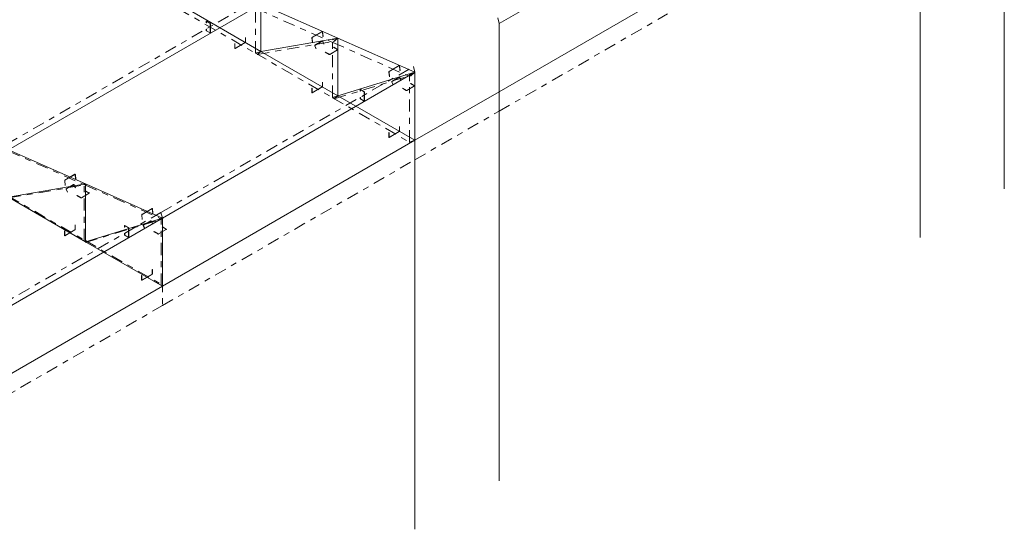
# Model space of a CAD drawing. Header units: millimetres. Extents: x -125 to 300, y 6 to 90.
# Tile 87 of 132: x 218.85 to 235.39, y 25.98 to 34.54. Entities that reach past the tile are written whole.
import ezdxf

# ---------------------------------------------------------------- set-up
doc = ezdxf.new("R2010")
doc.units = ezdxf.units.MM
doc.linetypes.add('CYPE_PUNTO', pattern=[0.075, 0, -0.075])
doc.linetypes.add('CYPE_RAYAPUNTO', pattern=[0.4125, 0.2025, -0.105, 0, -0.105])
doc.layers.add('BARRAS_DE_ACO', color=7, linetype='Continuous', lineweight=9)
doc.layers.add('BARRAS_DE_CONCRETO', color=7, linetype='Continuous', lineweight=9)

msp = doc.modelspace()

# ---------------------------------------------------------------- linework, layer by layer
at = {"layer": 'BARRAS_DE_ACO'}
for p, q in [((226.90514, 34.46985), (229.73357, 36.10284)), ((218.66028, 32.34996), (222.90292, 34.79945)), ((221.60891, 34.75154), (222.90292, 34.00445)), ((222.90292, 34.79945), (224.19692, 34.2264)), ((222.90292, 34.00445), (222.90292, 34.79945)), ((222.90292, 34.00445), (224.19692, 34.2264)), ((224.19692, 34.2264), (225.49093, 33.65335)), ((224.19692, 33.25735), (224.19692, 34.2264)), ((222.90292, 34.00445), (224.19692, 33.25735)), ((221.24829, 31.20387), (225.49093, 33.65335)), ((224.19692, 33.25735), (225.49093, 33.65335)), ((225.49093, 32.51026), (225.49093, 33.65335)), ((224.19692, 33.25735), (225.49093, 32.51026)), ((218.66028, 32.34996), (219.95428, 31.77691)), ((218.66028, 31.55496), (219.95428, 31.77691)), ((219.95428, 31.77691), (221.24829, 31.20387)), ((219.95428, 30.80786), (219.95428, 31.77691)), ((218.66028, 31.55496), (219.95428, 30.80786)), ((218.41986, 29.57087), (221.24829, 31.20387)), ((219.95428, 30.80786), (221.24829, 31.20387)), ((221.24829, 30.06077), (221.24829, 31.20387)), ((219.95428, 30.80786), (221.24829, 30.06077))]:
    msp.add_line(p, q, dxfattribs=at)
at = {"layer": 'BARRAS_DE_ACO', "linetype": 'CYPE_RAYAPUNTO'}
for p, q in [((218.63507, 32.44616), (222.87771, 34.89565)), ((222.81322, 33.97458), (222.81322, 34.76959)), ((221.51911, 34.71913), (222.81311, 33.97204)), ((222.81506, 34.72717), (224.10907, 34.15413)), ((222.84088, 33.95355), (224.13489, 34.1755)), ((224.10723, 33.22749), (224.10723, 34.19654)), ((224.10907, 34.15413), (225.40307, 33.58108)), ((222.81311, 33.97204), (224.10712, 33.22494)), ((221.22308, 31.30007), (225.46572, 33.74956)), ((224.13549, 33.2066), (225.42949, 33.6026)), ((225.40123, 32.4804), (225.40123, 33.62349)), ((224.10712, 33.22494), (225.40112, 32.47785)), ((218.66222, 32.32953), (219.95623, 31.75648)), ((218.66542, 31.54284), (219.95942, 31.7648)), ((219.9353, 30.81883), (219.9353, 31.78787)), ((219.95623, 31.75648), (221.25023, 31.18344)), ((218.66028, 31.57439), (219.95428, 30.8273)), ((218.39465, 29.66707), (221.22308, 31.30007)), ((219.96002, 30.79589), (221.25403, 31.19189)), ((221.2293, 30.07173), (221.2293, 31.21483)), ((219.95428, 30.8273), (221.24829, 30.08021))]:
    msp.add_line(p, q, dxfattribs=at)
at = {"layer": 'BARRAS_DE_ACO', "linetype": 'CYPE_PUNTO'}
for p, q in [((226.90514, 34.46985), (226.87993, 34.56605)), ((224.19692, 34.2264), (224.10723, 34.19654)), ((224.19692, 34.2264), (224.10907, 34.15413)), ((224.19692, 34.2264), (224.10907, 34.15413)), ((224.19692, 34.2264), (224.13489, 34.1755)), ((222.90292, 34.00445), (222.81311, 33.97204)), ((222.90292, 34.00445), (222.81311, 33.97204)), ((222.90292, 34.00445), (222.81322, 33.97458)), ((222.90292, 34.00445), (222.84088, 33.95355)), ((225.49093, 33.65335), (225.46572, 33.74956)), ((225.49093, 33.65335), (225.40123, 33.62349)), ((225.49093, 33.65335), (225.40307, 33.58108)), ((225.49093, 33.65335), (225.42949, 33.6026)), ((224.19692, 33.25735), (224.10712, 33.22494)), ((224.19692, 33.25735), (224.10712, 33.22494)), ((224.19692, 33.25735), (224.10723, 33.22749)), ((224.19692, 33.25735), (224.13549, 33.2066)), ((225.49093, 32.51026), (225.40112, 32.47785)), ((225.49093, 32.51026), (225.40123, 32.4804)), ((219.95428, 31.77691), (219.9353, 31.78787)), ((219.95428, 31.77691), (219.95623, 31.75648)), ((219.95428, 31.77691), (219.95623, 31.75648)), ((219.95428, 31.77691), (219.95942, 31.7648)), ((221.24829, 31.20387), (221.22308, 31.30007)), ((221.24829, 31.20387), (221.22308, 31.30007)), ((221.24829, 31.20387), (221.2293, 31.21483)), ((221.24829, 31.20387), (221.25023, 31.18344)), ((221.24829, 31.20387), (221.25403, 31.19189)), ((219.95428, 30.80786), (219.9353, 30.81883)), ((219.95428, 30.80786), (219.95428, 30.8273)), ((219.95428, 30.80786), (219.95428, 30.8273)), ((219.95428, 30.80786), (219.96002, 30.79589)), ((221.24829, 30.06077), (221.2293, 30.07173)), ((221.24829, 30.06077), (221.24829, 30.08021))]:
    msp.add_line(p, q, dxfattribs=at)
at = {"layer": 'BARRAS_DE_ACO'}
for points in [[(222.04873, 34.31608), (222.04928, 34.31583), (222.04981, 34.31571), (222.0503, 34.31573), (222.05073, 34.31589), (222.05108, 34.31618), (222.05134, 34.31659), (222.05151, 34.31711), (222.05156, 34.31772), (222.05156, 34.46795), (222.05151, 34.46862), (222.05134, 34.46933), (222.05108, 34.47004), (222.05073, 34.47074), (222.0503, 34.47139), (222.04981, 34.47198), (222.04928, 34.47247), (222.04873, 34.47285), (221.98933, 34.50714), (221.98878, 34.5074), (221.98825, 34.50752), (221.98776, 34.5075), (221.98733, 34.50734), (221.98698, 34.50705), (221.98672, 34.50664), (221.98656, 34.50612), (221.98651, 34.50551), (221.98651, 34.48428), (221.98368, 34.48592), (221.98368, 34.50714), (221.98379, 34.50836), (221.98411, 34.5094), (221.98463, 34.51022), (221.98533, 34.51081), (221.98619, 34.51112), (221.98717, 34.51116), (221.98823, 34.51092), (221.98933, 34.51041), (222.04873, 34.47612), (222.04984, 34.47536), (222.0509, 34.47437), (222.05187, 34.4732), (222.05273, 34.4719), (222.05344, 34.4705), (222.05396, 34.46907), (222.05428, 34.46766), (222.05439, 34.46632), (222.05439, 34.31608), (222.05428, 34.31487), (222.05396, 34.31383), (222.05344, 34.31301), (222.05273, 34.31242), (222.05187, 34.31211), (222.0509, 34.31207), (222.04984, 34.31231), (222.04873, 34.31282), (221.98933, 34.34711), (221.98823, 34.34787), (221.98717, 34.34886), (221.98619, 34.35003), (221.98533, 34.35133), (221.98463, 34.35273), (221.98411, 34.35416), (221.98379, 34.35557), (221.98368, 34.35691), (221.98368, 34.37814), (221.98651, 34.37651), (221.98651, 34.35528), (221.98656, 34.35461), (221.98672, 34.3539), (221.98698, 34.35319), (221.98733, 34.35249), (221.98776, 34.35184), (221.98825, 34.35125), (221.98878, 34.35076), (221.98933, 34.35038), (222.04873, 34.31608)], [(223.762, 34.23208), (223.76199, 34.23279), (223.76209, 34.23352), (223.76229, 34.23427), (223.7626, 34.23499), (223.76298, 34.23566), (223.76344, 34.23626), (223.76395, 34.23677), (223.7645, 34.23715), (223.93279, 34.33431), (223.93335, 34.33457), (223.9339, 34.33468), (223.93442, 34.33464), (223.93489, 34.33446), (223.93529, 34.33415), (223.93561, 34.3337), (223.93583, 34.33315), (223.93595, 34.33251), (223.94347, 34.25355), (223.9463, 34.25519), (223.93878, 34.33415), (223.93854, 34.33542), (223.93809, 34.33653), (223.93746, 34.33741), (223.93666, 34.33804), (223.93572, 34.3384), (223.93468, 34.33847), (223.93358, 34.33825), (223.93246, 34.33775), (223.76417, 34.24058), (223.76308, 34.23981), (223.76206, 34.23881), (223.76114, 34.23761), (223.76036, 34.23626), (223.75976, 34.23482), (223.75935, 34.23333), (223.75915, 34.23185), (223.75917, 34.23045), (223.7667, 34.15149), (223.76953, 34.15313), (223.762, 34.23208)], [(222.64129, 34.15877), (222.64123, 34.1581), (222.64107, 34.15739), (222.64081, 34.15668), (222.64046, 34.15598), (222.64003, 34.15532), (222.63954, 34.15474), (222.63901, 34.15425), (222.63846, 34.15387), (222.47017, 34.0567), (222.46962, 34.05645), (222.46908, 34.05633), (222.4686, 34.05635), (222.46817, 34.05651), (222.46782, 34.0568), (222.46755, 34.05721), (222.46739, 34.05773), (222.46734, 34.05834), (222.46734, 34.13345), (222.46451, 34.13182), (222.46451, 34.0567), (222.46462, 34.05549), (222.46494, 34.05445), (222.46546, 34.05363), (222.46617, 34.05304), (222.46702, 34.05272), (222.468, 34.05269), (222.46906, 34.05293), (222.47017, 34.05344), (222.63846, 34.1506), (222.63956, 34.15136), (222.64062, 34.15235), (222.6416, 34.15352), (222.64246, 34.15482), (222.64316, 34.15622), (222.64369, 34.15765), (222.64401, 34.15906), (222.64412, 34.1604), (222.64412, 34.23552), (222.64129, 34.23388), (222.64129, 34.15877)], [(223.80968, 34.09882), (223.80943, 34.09956), (223.8093, 34.10033), (223.8093, 34.10111), (223.80942, 34.10186), (223.80965, 34.10256), (223.81, 34.10318), (223.81044, 34.10369), (223.81097, 34.10408), (223.934, 34.17512), (223.93458, 34.17537), (223.9352, 34.17547), (223.93583, 34.17541), (223.93645, 34.17521), (223.93704, 34.17486), (223.93757, 34.17439), (223.93802, 34.1738), (223.93837, 34.17312), (223.95838, 34.12595), (223.96121, 34.12758), (223.9412, 34.17475), (223.94049, 34.17611), (223.93959, 34.17728), (223.93854, 34.17824), (223.93737, 34.17893), (223.93613, 34.17934), (223.93486, 34.17944), (223.93363, 34.17924), (223.93246, 34.17875), (223.80943, 34.10771), (223.80838, 34.10693), (223.8075, 34.10591), (223.8068, 34.10467), (223.80633, 34.10328), (223.80609, 34.10177), (223.8061, 34.10021), (223.80636, 34.09867), (223.80685, 34.09719), (223.82686, 34.05001), (223.82968, 34.05165), (223.80968, 34.09882)], [(224.18844, 34.03423), (224.18893, 34.03388), (224.1893, 34.03348), (224.18953, 34.03304), (224.18961, 34.03259), (224.18953, 34.03214), (224.1893, 34.03171), (224.18893, 34.03131), (224.18844, 34.03096), (224.05833, 33.95584), (224.05772, 33.95556), (224.05703, 33.95534), (224.05628, 33.95521), (224.0555, 33.95517), (224.05472, 33.95521), (224.05397, 33.95534), (224.05328, 33.95556), (224.05267, 33.95584), (223.98762, 33.9934), (223.98479, 33.99177), (224.04984, 33.95421), (224.05106, 33.95363), (224.05244, 33.95321), (224.05394, 33.95295), (224.0555, 33.95286), (224.05706, 33.95295), (224.05856, 33.95321), (224.05995, 33.95363), (224.06116, 33.95421), (224.19127, 34.02933), (224.19226, 34.03003), (224.193, 34.03083), (224.19345, 34.03169), (224.19361, 34.03259), (224.19345, 34.03349), (224.193, 34.03436), (224.19226, 34.03516), (224.19127, 34.03586), (224.12621, 34.07342), (224.12338, 34.07178), (224.18844, 34.03423)], [(225.056, 33.65904), (225.05599, 33.65974), (225.05609, 33.66047), (225.0563, 33.66122), (225.0566, 33.66194), (225.05699, 33.66262), (225.05745, 33.66322), (225.05796, 33.66372), (225.05851, 33.6641), (225.2268, 33.76127), (225.22735, 33.76152), (225.2279, 33.76163), (225.22842, 33.76159), (225.22889, 33.76141), (225.22929, 33.7611), (225.22961, 33.76065), (225.22983, 33.7601), (225.22995, 33.75947), (225.23748, 33.68051), (225.24031, 33.68214), (225.23278, 33.7611), (225.23254, 33.76238), (225.2321, 33.76348), (225.23146, 33.76436), (225.23066, 33.765), (225.22972, 33.76536), (225.22868, 33.76543), (225.22759, 33.7652), (225.22647, 33.7647), (225.05818, 33.66754), (225.05709, 33.66677), (225.05606, 33.66576), (225.05515, 33.66456), (225.05437, 33.66321), (225.05377, 33.66177), (225.05336, 33.66028), (225.05316, 33.65881), (225.05318, 33.6574), (225.0607, 33.57844), (225.06353, 33.58008), (225.056, 33.65904)], [(223.93529, 33.41167), (223.93524, 33.411), (223.93508, 33.4103), (223.93482, 33.40958), (223.93446, 33.40888), (223.93404, 33.40823), (223.93355, 33.40765), (223.93302, 33.40715), (223.93246, 33.40677), (223.76417, 33.30961), (223.76362, 33.30935), (223.76309, 33.30923), (223.7626, 33.30925), (223.76217, 33.30941), (223.76182, 33.3097), (223.76156, 33.31012), (223.7614, 33.31064), (223.76134, 33.31124), (223.76134, 33.38636), (223.75852, 33.38473), (223.75852, 33.30961), (223.75862, 33.3084), (223.75895, 33.30736), (223.75947, 33.30653), (223.76017, 33.30595), (223.76103, 33.30563), (223.76201, 33.30559), (223.76307, 33.30583), (223.76417, 33.30634), (223.93246, 33.40351), (223.93357, 33.40427), (223.93463, 33.40525), (223.93561, 33.40642), (223.93646, 33.40773), (223.93717, 33.40913), (223.93769, 33.41056), (223.93801, 33.41197), (223.93812, 33.4133), (223.93812, 33.48842), (223.93529, 33.48679), (223.93529, 33.41167)], [(225.10404, 33.49105), (225.10376, 33.49178), (225.1036, 33.49254), (225.10356, 33.49332), (225.10365, 33.49406), (225.10387, 33.49476), (225.1042, 33.49537), (225.10463, 33.49588), (225.10515, 33.49627), (225.22819, 33.5673), (225.22877, 33.56755), (225.2294, 33.56765), (225.23005, 33.56761), (225.23069, 33.56741), (225.2313, 33.56707), (225.23186, 33.5666), (225.23235, 33.56602), (225.23274, 33.56535), (225.25508, 33.51873), (225.25791, 33.52036), (225.23556, 33.56698), (225.23478, 33.56832), (225.23382, 33.56948), (225.2327, 33.57042), (225.23148, 33.5711), (225.23019, 33.57149), (225.2289, 33.57159), (225.22764, 33.57139), (225.22647, 33.57089), (225.10343, 33.49985), (225.1024, 33.49908), (225.10153, 33.49806), (225.10087, 33.49683), (225.10044, 33.49544), (225.10026, 33.49395), (225.10033, 33.49241), (225.10065, 33.49088), (225.10121, 33.48942), (225.12355, 33.44279), (225.12638, 33.44443), (225.10404, 33.49105)], [(225.48244, 33.42637), (225.48294, 33.42602), (225.48331, 33.42562), (225.48354, 33.42519), (225.48361, 33.42474), (225.48354, 33.42429), (225.48331, 33.42385), (225.48294, 33.42345), (225.48244, 33.4231), (225.35233, 33.34799), (225.35173, 33.3477), (225.35104, 33.34748), (225.35029, 33.34735), (225.34951, 33.34731), (225.34873, 33.34735), (225.34798, 33.34748), (225.34728, 33.3477), (225.34668, 33.34799), (225.28162, 33.38554), (225.2788, 33.38391), (225.34385, 33.34635), (225.34506, 33.34578), (225.34644, 33.34535), (225.34795, 33.34509), (225.34951, 33.345), (225.35107, 33.34509), (225.35257, 33.34535), (225.35395, 33.34578), (225.35516, 33.34635), (225.48527, 33.42147), (225.48627, 33.42217), (225.487, 33.42297), (225.48746, 33.42383), (225.48761, 33.42474), (225.48746, 33.42564), (225.487, 33.4265), (225.48627, 33.4273), (225.48527, 33.428), (225.42022, 33.46556), (225.41739, 33.46393), (225.48244, 33.42637)], [(224.63674, 33.16999), (224.63729, 33.16973), (224.63782, 33.16961), (224.63831, 33.16963), (224.63874, 33.16979), (224.63909, 33.17008), (224.63936, 33.1705), (224.63952, 33.17102), (224.63957, 33.17162), (224.63957, 33.32186), (224.63952, 33.32253), (224.63936, 33.32323), (224.63909, 33.32395), (224.63874, 33.32464), (224.63831, 33.3253), (224.63782, 33.32588), (224.63729, 33.32637), (224.63674, 33.32676), (224.57735, 33.36105), (224.57679, 33.3613), (224.57626, 33.36143), (224.57577, 33.36141), (224.57535, 33.36125), (224.57499, 33.36096), (224.57473, 33.36054), (224.57457, 33.36002), (224.57452, 33.35942), (224.57452, 33.33819), (224.57169, 33.33982), (224.57169, 33.36105), (224.5718, 33.36226), (224.57212, 33.3633), (224.57264, 33.36413), (224.57335, 33.36471), (224.5742, 33.36503), (224.57518, 33.36507), (224.57624, 33.36483), (224.57735, 33.36432), (224.63674, 33.33002), (224.63785, 33.32926), (224.63891, 33.32828), (224.63989, 33.32711), (224.64074, 33.3258), (224.64145, 33.3244), (224.64197, 33.32297), (224.64229, 33.32156), (224.6424, 33.32022), (224.6424, 33.16999), (224.64229, 33.16878), (224.64197, 33.16774), (224.64145, 33.16691), (224.64074, 33.16633), (224.63989, 33.16601), (224.63891, 33.16597), (224.63785, 33.16621), (224.63674, 33.16672), (224.57735, 33.20102), (224.57624, 33.20178), (224.57518, 33.20276), (224.5742, 33.20393), (224.57335, 33.20524), (224.57264, 33.20663), (224.57212, 33.20807), (224.5718, 33.20948), (224.57169, 33.21081), (224.57169, 33.23204), (224.57452, 33.23041), (224.57452, 33.20918), (224.57457, 33.20851), (224.57473, 33.20781), (224.57499, 33.20709), (224.57535, 33.20639), (224.57577, 33.20574), (224.57626, 33.20516), (224.57679, 33.20466), (224.57735, 33.20428), (224.63674, 33.16999)], [(225.2293, 32.66458), (225.22924, 32.66391), (225.22908, 32.6632), (225.22882, 32.66249), (225.22847, 32.66179), (225.22804, 32.66114), (225.22755, 32.66055), (225.22702, 32.66006), (225.22647, 32.65968), (225.05818, 32.56252), (225.05763, 32.56226), (225.0571, 32.56214), (225.05661, 32.56216), (225.05618, 32.56232), (225.05583, 32.56261), (225.05557, 32.56302), (225.0554, 32.56354), (225.05535, 32.56415), (225.05535, 32.63927), (225.05252, 32.63763), (225.05252, 32.56252), (225.05263, 32.5613), (225.05295, 32.56026), (225.05347, 32.55944), (225.05418, 32.55885), (225.05504, 32.55854), (225.05601, 32.5585), (225.05707, 32.55874), (225.05818, 32.55925), (225.22647, 32.65641), (225.22757, 32.65718), (225.22863, 32.65816), (225.22961, 32.65933), (225.23047, 32.66064), (225.23117, 32.66203), (225.2317, 32.66346), (225.23202, 32.66487), (225.23213, 32.66621), (225.23213, 32.74133), (225.2293, 32.7397), (225.2293, 32.66458)], [(219.60916, 31.83444), (219.60915, 31.83514), (219.60925, 31.83588), (219.60946, 31.83662), (219.60976, 31.83735), (219.61015, 31.83802), (219.6106, 31.83862), (219.61112, 31.83912), (219.61166, 31.83951), (219.77995, 31.93667), (219.78051, 31.93692), (219.78106, 31.93703), (219.78158, 31.937), (219.78205, 31.93682), (219.78245, 31.9365), (219.78277, 31.93606), (219.78299, 31.93551), (219.78311, 31.93487), (219.79064, 31.85591), (219.79346, 31.85755), (219.78594, 31.9365), (219.7857, 31.93778), (219.78526, 31.93888), (219.78462, 31.93977), (219.78382, 31.9404), (219.78288, 31.94076), (219.78184, 31.94083), (219.78074, 31.94061), (219.77963, 31.9401), (219.61133, 31.84294), (219.61024, 31.84217), (219.60922, 31.84117), (219.6083, 31.83997), (219.60753, 31.83862), (219.60692, 31.83717), (219.60651, 31.83569), (219.60631, 31.83421), (219.60633, 31.83281), (219.61386, 31.75385), (219.61669, 31.75548), (219.60916, 31.83444)], [(219.63421, 31.68811), (219.63397, 31.68885), (219.63384, 31.68963), (219.63383, 31.69041), (219.63395, 31.69116), (219.63419, 31.69186), (219.63454, 31.69247), (219.63498, 31.69299), (219.6355, 31.69338), (219.75854, 31.76441), (219.75912, 31.76466), (219.75974, 31.76476), (219.76037, 31.76471), (219.76099, 31.7645), (219.76157, 31.76416), (219.7621, 31.76368), (219.76255, 31.76309), (219.76291, 31.76242), (219.78291, 31.71524), (219.78574, 31.71687), (219.76573, 31.76405), (219.76502, 31.7654), (219.76413, 31.76658), (219.76307, 31.76753), (219.7619, 31.76822), (219.76066, 31.76863), (219.7594, 31.76874), (219.75816, 31.76854), (219.757, 31.76804), (219.63396, 31.697), (219.63292, 31.69623), (219.63203, 31.6952), (219.63134, 31.69397), (219.63086, 31.69257), (219.63063, 31.69106), (219.63064, 31.68951), (219.63089, 31.68796), (219.63138, 31.68648), (219.65139, 31.63931), (219.65422, 31.64094), (219.63421, 31.68811)], [(220.01651, 31.62556), (220.017, 31.62521), (220.01737, 31.62481), (220.0176, 31.62438), (220.01768, 31.62393), (220.0176, 31.62348), (220.01737, 31.62304), (220.017, 31.62265), (220.01651, 31.6223), (219.8864, 31.54718), (219.88579, 31.54689), (219.8851, 31.54668), (219.88435, 31.54655), (219.88357, 31.5465), (219.88279, 31.54655), (219.88204, 31.54668), (219.88135, 31.54689), (219.88074, 31.54718), (219.81569, 31.58474), (219.81286, 31.5831), (219.87791, 31.54554), (219.87913, 31.54497), (219.88051, 31.54454), (219.88201, 31.54428), (219.88357, 31.54419), (219.88513, 31.54428), (219.88663, 31.54454), (219.88802, 31.54497), (219.88923, 31.54554), (220.01934, 31.62066), (220.02033, 31.62136), (220.02107, 31.62216), (220.02152, 31.62303), (220.02168, 31.62393), (220.02152, 31.62483), (220.02107, 31.6257), (220.02033, 31.62649), (220.01934, 31.62719), (219.95428, 31.66475), (219.95145, 31.66312), (220.01651, 31.62556)], [(220.90317, 31.26139), (220.90316, 31.2621), (220.90326, 31.26283), (220.90346, 31.26358), (220.90376, 31.2643), (220.90415, 31.26497), (220.90461, 31.26557), (220.90512, 31.26608), (220.90567, 31.26646), (221.07396, 31.36362), (221.07452, 31.36388), (221.07507, 31.36399), (221.07559, 31.36395), (221.07605, 31.36377), (221.07646, 31.36346), (221.07677, 31.36301), (221.077, 31.36246), (221.07711, 31.36182), (221.08464, 31.28286), (221.08747, 31.2845), (221.07994, 31.36346), (221.07971, 31.36473), (221.07926, 31.36584), (221.07863, 31.36672), (221.07782, 31.36735), (221.07688, 31.36771), (221.07585, 31.36778), (221.07475, 31.36756), (221.07363, 31.36706), (220.90534, 31.26989), (220.90425, 31.26912), (220.90323, 31.26812), (220.90231, 31.26692), (220.90153, 31.26557), (220.90093, 31.26413), (220.90052, 31.26264), (220.90032, 31.26116), (220.90034, 31.25976), (220.90786, 31.1808), (220.91069, 31.18244), (220.90317, 31.26139)], [(220.92858, 31.08034), (220.9283, 31.08107), (220.92813, 31.08184), (220.9281, 31.08261), (220.92819, 31.08336), (220.9284, 31.08405), (220.92873, 31.08466), (220.92917, 31.08517), (220.92969, 31.08556), (221.05272, 31.1566), (221.05331, 31.15685), (221.05394, 31.15695), (221.05458, 31.1569), (221.05523, 31.1567), (221.05584, 31.15636), (221.0564, 31.15589), (221.05688, 31.15531), (221.05727, 31.15464), (221.07961, 31.10802), (221.08244, 31.10966), (221.0601, 31.15628), (221.05932, 31.15761), (221.05835, 31.15877), (221.05724, 31.15971), (221.05601, 31.16039), (221.05473, 31.16079), (221.05343, 31.16089), (221.05217, 31.16068), (221.051, 31.16018), (220.92797, 31.08915), (220.92693, 31.08837), (220.92606, 31.08735), (220.9254, 31.08612), (220.92497, 31.08474), (220.92479, 31.08324), (220.92486, 31.0817), (220.92519, 31.08017), (220.92575, 31.07871), (220.94809, 31.03209), (220.95092, 31.03372), (220.92858, 31.08034)], [(219.78245, 31.01403), (219.7824, 31.01336), (219.78224, 31.01266), (219.78198, 31.01194), (219.78163, 31.01124), (219.7812, 31.01059), (219.78071, 31.01), (219.78018, 31.00951), (219.77963, 31.00913), (219.61133, 30.91197), (219.61078, 30.91171), (219.61025, 30.91159), (219.60976, 30.91161), (219.60933, 30.91177), (219.60898, 30.91206), (219.60872, 30.91247), (219.60856, 30.91299), (219.60851, 30.9136), (219.60851, 30.98872), (219.60568, 30.98709), (219.60568, 30.91197), (219.60579, 30.91076), (219.60611, 30.90972), (219.60663, 30.90889), (219.60733, 30.90831), (219.60819, 30.90799), (219.60917, 30.90795), (219.61023, 30.90819), (219.61133, 30.9087), (219.77963, 31.00586), (219.78073, 31.00663), (219.78179, 31.00761), (219.78277, 31.00878), (219.78363, 31.01009), (219.78433, 31.01148), (219.78485, 31.01291), (219.78517, 31.01433), (219.78528, 31.01566), (219.78528, 31.09078), (219.78245, 31.08915), (219.78245, 31.01403)], [(220.67694, 30.8838), (220.6775, 30.88354), (220.67803, 30.88342), (220.67852, 30.88344), (220.67894, 30.8836), (220.6793, 30.88389), (220.67956, 30.88431), (220.67972, 30.88483), (220.67977, 30.88543), (220.67977, 31.03567), (220.67972, 31.03634), (220.67956, 31.03704), (220.6793, 31.03776), (220.67894, 31.03845), (220.67852, 31.03911), (220.67803, 31.03969), (220.6775, 31.04018), (220.67694, 31.04057), (220.61755, 31.07486), (220.617, 31.07511), (220.61647, 31.07523), (220.61598, 31.07522), (220.61555, 31.07506), (220.6152, 31.07476), (220.61493, 31.07435), (220.61477, 31.07383), (220.61472, 31.07323), (220.61472, 31.052), (220.61189, 31.05363), (220.61189, 31.07486), (220.612, 31.07607), (220.61232, 31.07711), (220.61284, 31.07794), (220.61355, 31.07852), (220.6144, 31.07884), (220.61538, 31.07888), (220.61644, 31.07864), (220.61755, 31.07812), (220.67694, 31.04383), (220.67805, 31.04307), (220.67911, 31.04208), (220.68009, 31.04092), (220.68094, 31.03961), (220.68165, 31.03821), (220.68217, 31.03678), (220.68249, 31.03537), (220.6826, 31.03403), (220.6826, 30.8838), (220.68249, 30.88259), (220.68217, 30.88155), (220.68165, 30.88072), (220.68094, 30.88014), (220.68009, 30.87982), (220.67911, 30.87978), (220.67805, 30.88002), (220.67694, 30.88053), (220.61755, 30.91483), (220.61644, 30.91559), (220.61538, 30.91657), (220.6144, 30.91774), (220.61355, 30.91905), (220.61284, 30.92044), (220.61232, 30.92187), (220.612, 30.92329), (220.61189, 30.92462), (220.61189, 30.94585), (220.61472, 30.94422), (220.61472, 30.92299), (220.61477, 30.92232), (220.61493, 30.92162), (220.6152, 30.9209), (220.61555, 30.9202), (220.61598, 30.91955), (220.61647, 30.91896), (220.617, 30.91847), (220.61755, 30.91809), (220.67694, 30.8838)], [(221.31051, 31.0177), (221.31101, 31.01735), (221.31138, 31.01695), (221.31161, 31.01652), (221.31168, 31.01607), (221.31161, 31.01562), (221.31138, 31.01519), (221.31101, 31.01479), (221.31051, 31.01444), (221.1804, 30.93932), (221.1798, 30.93903), (221.17911, 30.93882), (221.17836, 30.93869), (221.17758, 30.93864), (221.1768, 30.93869), (221.17605, 30.93882), (221.17535, 30.93903), (221.17475, 30.93932), (221.10969, 30.97688), (221.10687, 30.97525), (221.17192, 30.93769), (221.17313, 30.93711), (221.17451, 30.93669), (221.17602, 30.93642), (221.17758, 30.93633), (221.17914, 30.93642), (221.18064, 30.93669), (221.18202, 30.93711), (221.18323, 30.93769), (221.31334, 31.0128), (221.31434, 31.0135), (221.31507, 31.0143), (221.31553, 31.01517), (221.31568, 31.01607), (221.31553, 31.01697), (221.31507, 31.01784), (221.31434, 31.01864), (221.31334, 31.01934), (221.24829, 31.0569), (221.24546, 31.05526), (221.31051, 31.0177)], [(221.07646, 30.26694), (221.07641, 30.26627), (221.07624, 30.26556), (221.07598, 30.26485), (221.07563, 30.26415), (221.0752, 30.26349), (221.07471, 30.26291), (221.07418, 30.26242), (221.07363, 30.26204), (220.90534, 30.16487), (220.90479, 30.16462), (220.90426, 30.1645), (220.90377, 30.16452), (220.90334, 30.16468), (220.90299, 30.16497), (220.90273, 30.16538), (220.90257, 30.1659), (220.90251, 30.16651), (220.90251, 30.24162), (220.89968, 30.23999), (220.89968, 30.16487), (220.89979, 30.16366), (220.90011, 30.16262), (220.90064, 30.16179), (220.90134, 30.16121), (220.9022, 30.16089), (220.90318, 30.16085), (220.90424, 30.1611), (220.90534, 30.16161), (221.07363, 30.25877), (221.07474, 30.25953), (221.0758, 30.26052), (221.07677, 30.26169), (221.07763, 30.26299), (221.07833, 30.26439), (221.07886, 30.26582), (221.07918, 30.26723), (221.07929, 30.26857), (221.07929, 30.34369), (221.07646, 30.34205), (221.07646, 30.26694)]]:
    msp.add_lwpolyline(points, close=True, dxfattribs=at)
at = {"layer": 'BARRAS_DE_CONCRETO'}
for p, q in [((235.39042, 31.69376), (235.39042, 38.22574)), ((233.97621, 30.87727), (233.97621, 37.40924)), ((226.90514, 33.32676), (229.73357, 34.95975)), ((226.90514, 33.32676), (226.90514, 34.46985)), ((225.49093, 32.51026), (226.90514, 33.32676)), ((226.90514, 26.79478), (226.90514, 33.32676)), ((221.24829, 30.06077), (225.49093, 32.51026)), ((225.49093, 25.97829), (225.49093, 32.51026)), ((218.41986, 28.42778), (221.24829, 30.06077))]:
    msp.add_line(p, q, dxfattribs=at)
at = {"layer": 'BARRAS_DE_CONCRETO', "linetype": 'CYPE_RAYAPUNTO'}
for p, q in [((226.90514, 33.00016), (229.73357, 34.63315)), ((225.49093, 32.18366), (226.90514, 33.00016)), ((221.24829, 29.73417), (225.49093, 32.18366)), ((218.41986, 28.10118), (221.24829, 29.73417))]:
    msp.add_line(p, q, dxfattribs=at)
at = {"layer": 'BARRAS_DE_CONCRETO', "linetype": 'CYPE_PUNTO'}
for p, q in [((226.90514, 33.32676), (226.90514, 33.00016)), ((226.90514, 33.32676), (226.90514, 33.00016)), ((225.49093, 32.51026), (225.49093, 32.18366)), ((225.49093, 32.51026), (225.49093, 32.18366)), ((221.24829, 30.06077), (221.24829, 29.73417)), ((221.24829, 30.06077), (221.24829, 29.73417))]:
    msp.add_line(p, q, dxfattribs=at)

doc.saveas('drawing.dxf')
